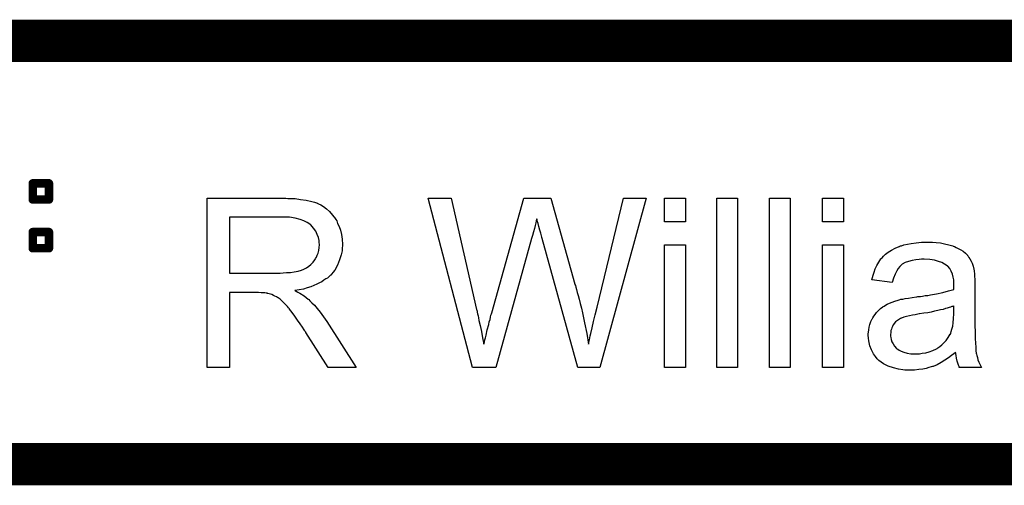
# Model space of a CAD drawing. Extents: x -1.6 to 9, y -2.8 to 5.2.
# Tile 48 of 197: x 5.001 to 5.467, y -2.81 to -2.59. Entities that reach past the tile are written whole.
import ezdxf

# ---------------------------------------------------------------- set-up
doc = ezdxf.new("R2010")
doc.units = 0
doc.layers.get('0').update_dxf_attribs({"linetype": 'CONTINUOUS'})
doc.layers.add('dfn6-15-57-c_document', color=1, linetype='CONTINUOUS')

# ---------------------------------------------------------------- blocks, each defined once
blk = doc.blocks.new('D32')
at = {"const_width": 0.001}
blk.add_lwpolyline([(-0.0005, 0, 1), (0.0005, 0, 1)], format="xyb", close=True, dxfattribs=at)
blk = doc.blocks.new('D34')
at = {"const_width": 0.002}
blk.add_lwpolyline([(-0.001, 0, 1), (0.001, 0, 1)], format="xyb", close=True, dxfattribs=at)

msp = doc.modelspace()

# ---------------------------------------------------------------- linework, layer by layer
at = {"layer": 'dfn6-15-57-c_document', "color": 1}
for points, const_width in [([(4.565, -2.6), (6.345, -2.6)], 0.02), ([(5.007641, -2.667307), (5.015314, -2.667307)], 0.004), ([(5.007641, -2.67498), (5.007641, -2.667307)], 0.004), ([(5.007641, -2.666307), (5.007641, -2.666307)], 0.002), ([(5.007641, -2.666307), (5.007641, -2.666307)], 0.002), ([(5.008641, -2.667307), (5.008641, -2.667307)], 0.002), ([(5.008641, -2.667307), (5.008641, -2.667307)], 0.002), ([(5.015314, -2.67498), (5.015314, -2.667307)], 0.004), ([(5.015314, -2.668307), (5.015314, -2.668307)], 0.002), ([(5.015314, -2.668307), (5.015314, -2.668307)], 0.002), ([(5.016314, -2.667307), (5.016314, -2.667307)], 0.002), ([(5.016314, -2.667307), (5.016314, -2.667307)], 0.002), ([(5.007641, -2.67498), (5.015314, -2.67498)], 0.004), ([(5.006641, -2.67498), (5.006641, -2.67498)], 0.002), ([(5.006641, -2.67498), (5.006641, -2.67498)], 0.002), ([(5.007641, -2.67398), (5.007641, -2.67398)], 0.002), ([(5.007641, -2.67398), (5.007641, -2.67398)], 0.002), ([(5.014314, -2.67498), (5.014314, -2.67498)], 0.002), ([(5.014314, -2.67498), (5.014314, -2.67498)], 0.002), ([(5.015314, -2.67598), (5.015314, -2.67598)], 0.002), ([(5.015314, -2.67598), (5.015314, -2.67598)], 0.002), ([(5.007641, -2.690327), (5.015314, -2.690327)], 0.004), ([(5.007641, -2.698), (5.007641, -2.690327)], 0.004), ([(5.007641, -2.689327), (5.007641, -2.689327)], 0.002), ([(5.007641, -2.689327), (5.007641, -2.689327)], 0.002), ([(5.008641, -2.690327), (5.008641, -2.690327)], 0.002), ([(5.008641, -2.690327), (5.008641, -2.690327)], 0.002), ([(5.015314, -2.698), (5.015314, -2.690327)], 0.004), ([(5.015314, -2.691327), (5.015314, -2.691327)], 0.002), ([(5.015314, -2.691327), (5.015314, -2.691327)], 0.002), ([(5.016314, -2.690327), (5.016314, -2.690327)], 0.002), ([(5.016314, -2.690327), (5.016314, -2.690327)], 0.002), ([(5.007641, -2.698), (5.015314, -2.698)], 0.004), ([(5.006641, -2.698), (5.006641, -2.698)], 0.002), ([(5.006641, -2.698), (5.006641, -2.698)], 0.002), ([(5.007641, -2.697), (5.007641, -2.697)], 0.002), ([(5.007641, -2.697), (5.007641, -2.697)], 0.002), ([(5.014314, -2.698), (5.014314, -2.698)], 0.002), ([(5.014314, -2.698), (5.014314, -2.698)], 0.002), ([(5.015314, -2.699), (5.015314, -2.699)], 0.002), ([(5.015314, -2.699), (5.015314, -2.699)], 0.002), ([(4.545, -2.8), (6.345, -2.8)], 0.02)]:
    msp.add_lwpolyline(points, dxfattribs=dict(at, const_width=const_width))
at = {"layer": 'dfn6-15-57-c_document', "color": 1, "const_width": 0.002}
for points in [[(5.007641, -2.666307, 1), (5.007641, -2.668307)], [(5.008641, -2.667307, 1), (5.006641, -2.667307)], [(5.016314, -2.667307, 1), (5.014314, -2.667307)], [(5.015314, -2.668307, 1), (5.015314, -2.666307)], [(5.007641, -2.67398, 1), (5.007641, -2.67598)], [(5.006641, -2.67498, 1), (5.008641, -2.67498)], [(5.014314, -2.67498, 1), (5.016314, -2.67498)], [(5.015314, -2.67598, 1), (5.015314, -2.67398)], [(5.007641, -2.689327, 1), (5.007641, -2.691327)], [(5.008641, -2.690327, 1), (5.006641, -2.690327)], [(5.016314, -2.690327, 1), (5.014314, -2.690327)], [(5.015314, -2.691327, 1), (5.015314, -2.689327)], [(5.007641, -2.697, 1), (5.007641, -2.699)], [(5.006641, -2.698, 1), (5.008641, -2.698)], [(5.014314, -2.698, 1), (5.016314, -2.698)], [(5.015314, -2.699, 1), (5.015314, -2.697)]]:
    msp.add_lwpolyline(points, format="xyb", dxfattribs=at)
at = {"layer": 'dfn6-15-57-c_document', "color": 1}
for points in [[(5.128065, -2.674447), (5.129107, -2.674447), (5.131536, -2.674563), (5.134082, -2.67491), (5.136859, -2.675257), (5.139404, -2.675836), (5.140677, -2.676183), (5.141718, -2.67653), (5.141834, -2.67653), (5.141949, -2.676645), (5.142644, -2.676992), (5.143685, -2.677455), (5.144958, -2.678265), (5.146346, -2.679307), (5.14785, -2.680695), (5.149238, -2.682315), (5.150627, -2.684166), (5.150627, -2.684282), (5.150743, -2.684397), (5.151205, -2.685091), (5.151668, -2.686249), (5.152362, -2.687753), (5.152941, -2.689488), (5.153519, -2.691571), (5.153866, -2.693769), (5.153982, -2.696199), (5.153982, -2.696314), (5.153982, -2.696546), (5.153982, -2.697009), (5.153866, -2.697587), (5.153866, -2.698397), (5.153751, -2.699207), (5.153288, -2.701174), (5.152594, -2.703488), (5.151668, -2.705918), (5.15028, -2.708347), (5.149354, -2.709504), (5.148428, -2.710661), (5.148313, -2.710777), (5.148197, -2.710893), (5.14785, -2.71124), (5.147387, -2.711587), (5.146809, -2.71205), (5.146114, -2.712512), (5.145189, -2.713091), (5.144263, -2.713785), (5.143106, -2.714364), (5.141834, -2.714942), (5.140445, -2.715636), (5.138941, -2.716215), (5.137206, -2.716678), (5.13547, -2.717256), (5.133503, -2.717603), (5.131421, -2.71795), (5.131652, -2.718066), (5.132115, -2.718297), (5.132809, -2.71876), (5.133735, -2.719223), (5.135817, -2.720496), (5.136859, -2.721306), (5.137784, -2.722), (5.138016, -2.722231), (5.138594, -2.72281), (5.13952, -2.723735), (5.140677, -2.724892), (5.141949, -2.726512), (5.143453, -2.728248), (5.144958, -2.73033), (5.146577, -2.732644), (5.160346, -2.754396), (5.147156, -2.754396), (5.136627, -2.737735), (5.136627, -2.737619), (5.136396, -2.737388), (5.136164, -2.737041), (5.135817, -2.736578), (5.135007, -2.735305), (5.133966, -2.733686), (5.132693, -2.73195), (5.131421, -2.730099), (5.130148, -2.728363), (5.128991, -2.726744), (5.128875, -2.726628), (5.128528, -2.726165), (5.12795, -2.725471), (5.12714, -2.724661), (5.125404, -2.722925), (5.124479, -2.722115), (5.123553, -2.721421), (5.123437, -2.721306), (5.123206, -2.72119), (5.122743, -2.720959), (5.122049, -2.720611), (5.121355, -2.720264), (5.120545, -2.719917), (5.118694, -2.719339), (5.118578, -2.719339), (5.118346, -2.719223), (5.117884, -2.719223), (5.117305, -2.719107), (5.116495, -2.718992), (5.11557, -2.718992), (5.114297, -2.718876), (5.100644, -2.718876), (5.100644, -2.754396), (5.09, -2.754396), (5.09, -2.674331), (5.12714, -2.674331), (5.128065, -2.674447)], [(5.275467, -2.754396), (5.265054, -2.754396), (5.248278, -2.693422), (5.248278, -2.693306), (5.248162, -2.693075), (5.248046, -2.692728), (5.247931, -2.692149), (5.247583, -2.690876), (5.247236, -2.689372), (5.246774, -2.687753), (5.246311, -2.686249), (5.245964, -2.684976), (5.245848, -2.684397), (5.245732, -2.68405), (5.245732, -2.684166), (5.245617, -2.684282), (5.245501, -2.684976), (5.245269, -2.686017), (5.244922, -2.68729), (5.244575, -2.688678), (5.244112, -2.690298), (5.243765, -2.691918), (5.243302, -2.693422), (5.22641, -2.754396), (5.215303, -2.754396), (5.194361, -2.674331), (5.205353, -2.674331), (5.21727, -2.726859), (5.21727, -2.726975), (5.217386, -2.727206), (5.217501, -2.727669), (5.217617, -2.728248), (5.217733, -2.729057), (5.217964, -2.729867), (5.218196, -2.730909), (5.218427, -2.732066), (5.219006, -2.734495), (5.219584, -2.737272), (5.220163, -2.74028), (5.220741, -2.743289), (5.220741, -2.743173), (5.220857, -2.74271), (5.221088, -2.742132), (5.221204, -2.741206), (5.221435, -2.74028), (5.221782, -2.739123), (5.222361, -2.736578), (5.223055, -2.734033), (5.223286, -2.73276), (5.223633, -2.731603), (5.223865, -2.730562), (5.224096, -2.729636), (5.224328, -2.728942), (5.224443, -2.728479), (5.2396, -2.674331), (5.252443, -2.674331), (5.263781, -2.714942), (5.263781, -2.715058), (5.264013, -2.715636), (5.264244, -2.716446), (5.264476, -2.717488), (5.264823, -2.718876), (5.265285, -2.72038), (5.265748, -2.722115), (5.266211, -2.724082), (5.26679, -2.726281), (5.267252, -2.728479), (5.268294, -2.733223), (5.269335, -2.738198), (5.270145, -2.743289), (5.270145, -2.743173), (5.270261, -2.742941), (5.270261, -2.742479), (5.270492, -2.7419), (5.270608, -2.741206), (5.270839, -2.740396), (5.270955, -2.739355), (5.271302, -2.738198), (5.27188, -2.735652), (5.272575, -2.732644), (5.273269, -2.729405), (5.274194, -2.725818), (5.28669, -2.674331), (5.29745, -2.674331), (5.275467, -2.754396)], [(5.315962, -2.685554), (5.306128, -2.685554), (5.306128, -2.674331), (5.315962, -2.674331), (5.315962, -2.685554)], [(5.340606, -2.754396), (5.330772, -2.754396), (5.330772, -2.674331), (5.340606, -2.674331), (5.340606, -2.754396)], [(5.365482, -2.754396), (5.355647, -2.754396), (5.355647, -2.674331), (5.365482, -2.674331), (5.365482, -2.754396)], [(5.390589, -2.685554), (5.380754, -2.685554), (5.380754, -2.674331), (5.390589, -2.674331), (5.390589, -2.685554)], [(5.125867, -2.68324), (5.100644, -2.68324), (5.100644, -2.709736), (5.124479, -2.709736), (5.125867, -2.70962), (5.127487, -2.709504), (5.129338, -2.709389), (5.131189, -2.709157), (5.13304, -2.70881), (5.13466, -2.708347), (5.134892, -2.708231), (5.135354, -2.708), (5.136049, -2.707653), (5.136974, -2.70719), (5.138016, -2.706496), (5.139057, -2.705686), (5.140098, -2.704645), (5.140908, -2.703488), (5.141024, -2.703372), (5.141255, -2.702909), (5.141602, -2.702215), (5.142065, -2.701289), (5.142412, -2.700248), (5.142759, -2.699091), (5.142991, -2.697703), (5.143106, -2.696314), (5.143106, -2.696199), (5.143106, -2.696083), (5.142991, -2.695389), (5.142875, -2.694347), (5.142644, -2.692959), (5.142065, -2.691571), (5.141371, -2.689951), (5.140329, -2.688447), (5.138941, -2.686943), (5.13871, -2.686827), (5.138131, -2.686364), (5.137206, -2.685786), (5.135702, -2.685091), (5.133966, -2.684397), (5.131652, -2.683819), (5.128991, -2.683356), (5.125867, -2.68324)], [(5.315962, -2.754396), (5.306128, -2.754396), (5.306128, -2.696314), (5.315962, -2.696314), (5.315962, -2.754396)], [(5.390589, -2.754396), (5.380754, -2.754396), (5.380754, -2.696314), (5.390589, -2.696314), (5.390589, -2.754396)], [(5.432703, -2.695157), (5.434439, -2.695273), (5.436406, -2.695504), (5.438373, -2.695852), (5.44034, -2.696314), (5.442191, -2.696893), (5.442422, -2.697008), (5.443001, -2.69724), (5.443811, -2.697587), (5.444852, -2.69805), (5.446009, -2.698744), (5.447166, -2.699438), (5.448207, -2.700364), (5.449133, -2.701289), (5.449248, -2.701405), (5.44948, -2.701752), (5.449827, -2.702331), (5.45029, -2.703025), (5.450868, -2.704066), (5.451331, -2.705108), (5.451794, -2.70638), (5.452141, -2.707884), (5.452141, -2.708), (5.452257, -2.708347), (5.452372, -2.709041), (5.452488, -2.709967), (5.452488, -2.71124), (5.452604, -2.712744), (5.45272, -2.714711), (5.45272, -2.716909), (5.45272, -2.730099), (5.45272, -2.730214), (5.45272, -2.730677), (5.45272, -2.731371), (5.45272, -2.732297), (5.45272, -2.733338), (5.45272, -2.734611), (5.452835, -2.737388), (5.452835, -2.74028), (5.452951, -2.743173), (5.453067, -2.744445), (5.453067, -2.745602), (5.453182, -2.746644), (5.453298, -2.747454), (5.453298, -2.747569), (5.453414, -2.748032), (5.453529, -2.748726), (5.453877, -2.749652), (5.454108, -2.750693), (5.454571, -2.75185), (5.455149, -2.753123), (5.455728, -2.754396), (5.44543, -2.754396), (5.445315, -2.75428), (5.445199, -2.753817), (5.444968, -2.753239), (5.44462, -2.752313), (5.444273, -2.751272), (5.444042, -2.749999), (5.443811, -2.748611), (5.443579, -2.747107), (5.443463, -2.747107), (5.443348, -2.747338), (5.442654, -2.747916), (5.441612, -2.748726), (5.440224, -2.749768), (5.438488, -2.750809), (5.436753, -2.751966), (5.434902, -2.753007), (5.432935, -2.753817), (5.432703, -2.753933), (5.432009, -2.754049), (5.430968, -2.754396), (5.429695, -2.754743), (5.428075, -2.75509), (5.426224, -2.755321), (5.424142, -2.755553), (5.422059, -2.755668), (5.421133, -2.755668), (5.420439, -2.755553), (5.419629, -2.755553), (5.418704, -2.755437), (5.416621, -2.75509), (5.414307, -2.754511), (5.411762, -2.753702), (5.409448, -2.752544), (5.407365, -2.75104), (5.407134, -2.750809), (5.406555, -2.750231), (5.405745, -2.749189), (5.40482, -2.747801), (5.403894, -2.746065), (5.403084, -2.744098), (5.402506, -2.741669), (5.40239, -2.740512), (5.402274, -2.739123), (5.402274, -2.738892), (5.402274, -2.738429), (5.40239, -2.737619), (5.402506, -2.736578), (5.402737, -2.735305), (5.403084, -2.734032), (5.403547, -2.732644), (5.404126, -2.731371), (5.404241, -2.731256), (5.404473, -2.730793), (5.404935, -2.730099), (5.405514, -2.729289), (5.406208, -2.728363), (5.407134, -2.727438), (5.408059, -2.726512), (5.409216, -2.725702), (5.409332, -2.725586), (5.409795, -2.725355), (5.410373, -2.724892), (5.411299, -2.724429), (5.41234, -2.723967), (5.413613, -2.723388), (5.414886, -2.722925), (5.41639, -2.722463), (5.416505, -2.722463), (5.416968, -2.722347), (5.417662, -2.722115), (5.418588, -2.722), (5.419745, -2.721768), (5.421249, -2.721537), (5.422985, -2.72119), (5.425067, -2.720958), (5.425183, -2.720958), (5.425646, -2.720843), (5.426224, -2.720843), (5.427034, -2.720727), (5.42796, -2.720611), (5.429117, -2.72038), (5.430389, -2.720264), (5.431778, -2.720033), (5.434555, -2.719454), (5.437563, -2.718876), (5.440224, -2.718182), (5.441497, -2.717834), (5.442654, -2.717487), (5.442654, -2.717372), (5.442654, -2.71714), (5.442769, -2.716446), (5.442769, -2.715636), (5.442769, -2.715173), (5.442769, -2.714942), (5.442769, -2.714826), (5.442769, -2.714711), (5.442769, -2.714016), (5.442654, -2.712859), (5.442422, -2.711587), (5.442075, -2.710198), (5.441497, -2.70881), (5.440802, -2.707537), (5.439877, -2.706496), (5.439761, -2.70638), (5.439183, -2.705917), (5.438257, -2.705455), (5.4371, -2.70476), (5.43548, -2.704182), (5.433629, -2.703603), (5.431315, -2.703256), (5.428654, -2.703141), (5.427497, -2.703141), (5.42634, -2.703256), (5.42472, -2.703488), (5.4231, -2.703719), (5.421365, -2.704182), (5.419745, -2.70476), (5.418357, -2.70557), (5.418241, -2.705686), (5.417778, -2.706033), (5.4172, -2.706612), (5.416505, -2.707537), (5.415811, -2.708694), (5.415001, -2.710198), (5.414307, -2.71205), (5.413613, -2.714132), (5.40401, -2.712859), (5.40401, -2.712744), (5.404126, -2.712628), (5.404126, -2.712281), (5.404241, -2.711818), (5.404588, -2.710777), (5.405051, -2.709273), (5.40563, -2.707769), (5.406324, -2.706149), (5.407249, -2.704529), (5.408291, -2.703025), (5.408406, -2.702909), (5.408869, -2.702446), (5.409563, -2.701752), (5.410489, -2.700827), (5.411762, -2.699901), (5.413266, -2.698975), (5.415001, -2.697934), (5.416968, -2.697124), (5.417084, -2.697124), (5.4172, -2.697008), (5.417547, -2.696893), (5.41801, -2.696777), (5.419167, -2.69643), (5.420786, -2.696083), (5.422637, -2.695736), (5.424952, -2.695389), (5.427381, -2.695157), (5.430158, -2.695042), (5.431431, -2.695042), (5.432703, -2.695157)], [(5.442769, -2.725239), (5.442654, -2.725239), (5.442538, -2.725355), (5.442191, -2.725471), (5.441728, -2.725586), (5.44115, -2.725818), (5.440455, -2.726049), (5.439645, -2.726281), (5.43872, -2.726512), (5.437678, -2.726859), (5.436406, -2.72709), (5.435133, -2.727438), (5.433629, -2.727785), (5.432009, -2.728132), (5.430389, -2.728479), (5.428538, -2.72871), (5.426571, -2.729057), (5.42634, -2.729057), (5.425646, -2.729173), (5.424489, -2.729405), (5.423216, -2.729636), (5.421828, -2.729867), (5.420439, -2.730214), (5.419167, -2.730561), (5.41801, -2.731024), (5.417894, -2.731024), (5.417547, -2.731256), (5.417084, -2.731487), (5.416621, -2.731834), (5.415233, -2.73276), (5.414076, -2.734148), (5.414076, -2.734264), (5.413844, -2.734495), (5.413729, -2.734958), (5.413497, -2.735537), (5.413266, -2.736231), (5.413034, -2.736925), (5.412919, -2.737851), (5.412803, -2.738776), (5.412803, -2.738892), (5.412803, -2.73947), (5.412919, -2.740165), (5.41315, -2.74109), (5.413497, -2.742131), (5.414076, -2.743173), (5.41477, -2.74433), (5.415695, -2.745371), (5.415811, -2.745487), (5.416274, -2.745718), (5.416968, -2.746181), (5.417894, -2.746644), (5.419167, -2.747107), (5.420671, -2.747569), (5.422406, -2.747801), (5.424489, -2.747916), (5.425414, -2.747916), (5.426571, -2.747801), (5.427844, -2.747569), (5.429464, -2.747338), (5.431084, -2.746875), (5.432819, -2.746297), (5.434555, -2.745487), (5.434786, -2.745371), (5.435249, -2.745024), (5.436059, -2.744445), (5.436984, -2.743636), (5.438026, -2.74271), (5.439183, -2.741553), (5.440108, -2.740165), (5.441034, -2.73866), (5.44115, -2.738545), (5.441265, -2.738082), (5.441497, -2.737272), (5.441844, -2.736231), (5.442191, -2.734842), (5.442422, -2.733223), (5.442538, -2.731256), (5.442654, -2.728942), (5.442769, -2.725239)]]:
    msp.add_lwpolyline(points, dxfattribs=at)

# ---------------------------------------------------------------- block references
at = {"layer": 'dfn6-15-57-c_document'}
for name, p in [('D34', (5.007641, -2.667307)), ('D34', (5.007641, -2.667307)), ('D32', (5.006641, -2.667307)), ('D32', (5.007641, -2.666307)), ('D32', (5.007641, -2.666307)), ('D32', (5.007641, -2.666307)), ('D32', (5.007641, -2.668307)), ('D32', (5.008641, -2.667307)), ('D32', (5.008641, -2.667307)), ('D32', (5.008641, -2.667307)), ('D34', (5.015314, -2.667307)), ('D34', (5.015314, -2.667307)), ('D32', (5.014314, -2.667307)), ('D32', (5.015314, -2.666307)), ('D32', (5.015314, -2.668307)), ('D32', (5.015314, -2.668307)), ('D32', (5.015314, -2.668307)), ('D32', (5.016314, -2.667307)), ('D32', (5.016314, -2.667307)), ('D32', (5.016314, -2.667307)), ('D34', (5.007641, -2.67498)), ('D34', (5.007641, -2.67498)), ('D32', (5.006641, -2.67498)), ('D32', (5.006641, -2.67498)), ('D32', (5.006641, -2.67498)), ('D32', (5.007641, -2.67398)), ('D32', (5.007641, -2.67398)), ('D32', (5.007641, -2.67398)), ('D32', (5.008641, -2.67498)), ('D34', (5.015314, -2.67498)), ('D34', (5.015314, -2.67498)), ('D32', (5.014314, -2.67498)), ('D32', (5.014314, -2.67498)), ('D32', (5.014314, -2.67498)), ('D32', (5.015314, -2.67398)), ('D32', (5.016314, -2.67498)), ('D32', (5.007641, -2.67598)), ('D32', (5.015314, -2.67598)), ('D32', (5.015314, -2.67598)), ('D32', (5.015314, -2.67598)), ('D34', (5.007641, -2.690327)), ('D34', (5.007641, -2.690327)), ('D32', (5.006641, -2.690327)), ('D32', (5.007641, -2.689327)), ('D32', (5.007641, -2.689327)), ('D32', (5.007641, -2.689327)), ('D32', (5.007641, -2.691327)), ('D32', (5.008641, -2.690327)), ('D32', (5.008641, -2.690327)), ('D32', (5.008641, -2.690327)), ('D34', (5.015314, -2.690327)), ('D34', (5.015314, -2.690327)), ('D32', (5.014314, -2.690327)), ('D32', (5.015314, -2.689327)), ('D32', (5.015314, -2.691327)), ('D32', (5.015314, -2.691327)), ('D32', (5.015314, -2.691327)), ('D32', (5.016314, -2.690327)), ('D32', (5.016314, -2.690327)), ('D32', (5.016314, -2.690327)), ('D34', (5.007641, -2.698)), ('D34', (5.007641, -2.698)), ('D32', (5.006641, -2.698)), ('D32', (5.006641, -2.698)), ('D32', (5.006641, -2.698)), ('D32', (5.007641, -2.697)), ('D32', (5.007641, -2.697)), ('D32', (5.007641, -2.697)), ('D32', (5.008641, -2.698)), ('D34', (5.015314, -2.698)), ('D34', (5.015314, -2.698)), ('D32', (5.014314, -2.698)), ('D32', (5.014314, -2.698)), ('D32', (5.014314, -2.698)), ('D32', (5.015314, -2.697)), ('D32', (5.016314, -2.698)), ('D32', (5.007641, -2.699)), ('D32', (5.015314, -2.699)), ('D32', (5.015314, -2.699)), ('D32', (5.015314, -2.699))]:
    msp.add_blockref(name, p, dxfattribs=at)

doc.saveas('drawing.dxf')
